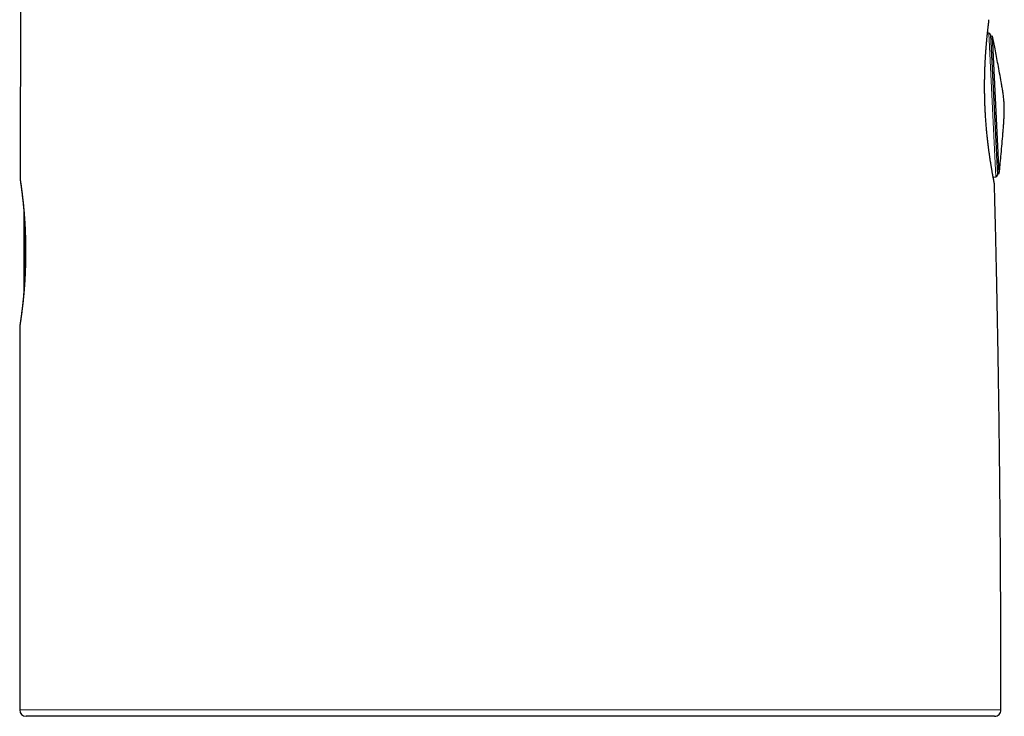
# Model space of a CAD drawing. Header units: millimetres. Extents: x 8 to 811, y 12 to 917.
# Tile 57 of 68: x 650 to 711, y 624 to 668. Entities that reach past the tile are written whole.
import ezdxf

# ---------------------------------------------------------------- set-up
doc = ezdxf.new("R2010")
doc.units = ezdxf.units.MM

msp = doc.modelspace()

# ---------------------------------------------------------------- linework, layer by layer
at = {"color": 7, "linetype": 'Continuous', "lineweight": 30}
for p, q in [((710.522, 667.152), (710.435, 667.15)), ((710.623, 667.056), (711.054, 658.253)), ((710.756, 666.959), (710.628, 666.953)), ((711.177, 658.363), (710.756, 666.959)), ((649.804, 658.015), (649.804, 658.015)), ((710.791, 658.134), (710.962, 658.149)), ((711.049, 658.356), (711.177, 658.363)), ((710.871, 657.681), (710.87, 657.682)), ((650.048, 655.451), (650.048, 655.937)), ((650.048, 650.989), (650.048, 655.451)), ((649.79, 648.817), (649.79, 648.817))]:
    msp.add_line(p, q, dxfattribs=at)
at = {"color": 252, "linetype": 'Continuous', "lineweight": 0}
for p, q in [((710.962, 658.149), (710.522, 667.152)), ((650.098, 655.219), (650.098, 651.708))]:
    msp.add_line(p, q, dxfattribs=at)
at = {"color": 252, "linetype": 'Continuous', "lineweight": 0, "flags": 128}
for points in [[(649.979, 656.713), (649.977, 656.679), (649.979, 656.658)], [(649.979, 656.61), (649.981, 656.595), (649.986, 656.571)], [(649.979, 650.267), (649.977, 650.247), (649.979, 650.213)], [(649.986, 650.356), (649.981, 650.331), (649.979, 650.317)]]:
    msp.add_lwpolyline(points, dxfattribs=at)
at = {"color": 7, "linetype": 'Continuous', "lineweight": 30}
for centre, radius, start, end in [((710.523, 667.052), 0.1, 2.8, 90.8), ((710.954, 658.248), 0.1, 274.8, 2.8), ((650.176, 624.728), 0.4, 179.99711, 269.9635), ((710.881, 624.728), 0.4, 270.00041, 0.01429)]:
    msp.add_arc(centre, radius, start, end, dxfattribs=at)
for points, knots in [([(650.758, 753.604), (650.755, 753.491), (650.747, 753.153), (650.733, 752.596), (650.717, 751.935), (650.702, 751.288), (650.686, 750.652), (650.671, 750.029), (650.657, 749.417), (650.642, 748.808), (650.628, 748.2), (650.614, 747.596), (650.6, 747.004), (650.587, 746.424), (650.574, 745.856), (650.561, 745.302), (650.549, 744.759), (650.537, 744.23), (650.526, 743.714), (650.515, 743.211), (650.505, 742.721), (650.495, 742.255), (650.485, 741.81), (650.477, 741.388), (650.468, 740.98), (650.46, 740.585), (650.453, 740.214), (650.446, 739.868), (650.439, 739.546), (650.433, 739.236), (650.427, 738.939), (650.422, 738.654), (650.417, 738.382), (650.409, 737.968), (650.398, 737.405), (650.381, 736.498), (650.361, 735.393), (650.34, 734.193), (650.322, 733.086), (650.305, 732.075), (650.289, 731.054), (650.273, 730.024), (650.257, 728.986), (650.243, 727.966), (650.228, 726.969), (650.215, 725.999), (650.202, 725.037), (650.19, 724.085), (650.178, 723.171), (650.167, 722.295), (650.157, 721.459), (650.148, 720.634), (650.138, 719.821), (650.129, 719.021), (650.121, 718.235), (650.11, 717.247), (650.098, 716.047), (650.083, 714.628), (650.069, 713.162), (650.055, 711.649), (650.042, 710.09), (650.028, 708.52), (650.015, 706.939), (650.003, 705.278), (649.99, 703.537), (649.98, 702.135), (649.973, 701.146), (649.969, 700.571), (649.965, 699.996), (649.962, 699.415), (649.958, 698.825), (649.954, 698.222), (649.95, 697.605), (649.946, 696.974), (649.942, 696.329), (649.939, 695.673), (649.935, 695.008), (649.931, 694.331), (649.927, 693.64), (649.923, 692.93), (649.919, 692.2), (649.915, 691.449), (649.911, 690.683), (649.907, 689.899), (649.904, 689.158), (649.9, 688.46), (649.897, 687.808), (649.894, 687.146), (649.891, 686.472), (649.888, 685.786), (649.885, 685.09), (649.882, 684.381), (649.879, 683.661), (649.876, 682.929), (649.873, 682.189), (649.87, 681.442), (649.867, 680.686), (649.864, 679.919), (649.861, 679.13), (649.858, 678.321), (649.855, 677.49), (649.852, 676.645), (649.849, 675.786), (649.846, 674.913), (649.844, 674.025), (649.841, 673.123), (649.838, 672.237), (649.836, 671.369), (649.833, 670.52), (649.831, 669.658), (649.828, 668.783), (649.826, 667.895), (649.824, 666.995), (649.821, 666.08), (649.819, 665.153), (649.817, 664.211), (649.815, 663.256), (649.813, 662.287), (649.811, 661.303), (649.809, 660.305), (649.807, 659.32), (649.805, 658.556), (649.804, 658.128), (649.804, 658.015)], [0, 0, 0, 0, 0.003555, 0.010599, 0.017507, 0.024282, 0.030929, 0.037451, 0.043852, 0.050133, 0.056586, 0.062911, 0.069107, 0.075174, 0.081112, 0.086919, 0.092594, 0.098134, 0.103537, 0.108801, 0.113921, 0.118896, 0.123449, 0.127865, 0.132143, 0.136278, 0.140267, 0.143764, 0.147135, 0.150378, 0.15349, 0.156468, 0.159311, 0.16203, 0.169478, 0.176975, 0.19049, 0.204172, 0.214652, 0.22523, 0.235909, 0.246686, 0.257563, 0.268477, 0.278702, 0.288853, 0.298918, 0.308887, 0.318748, 0.327608, 0.33636, 0.344994, 0.353502, 0.361874, 0.370101, 0.378173, 0.392888, 0.407739, 0.422719, 0.438903, 0.455216, 0.471647, 0.488184, 0.504817, 0.523775, 0.54282, 0.54882, 0.554827, 0.560839, 0.566881, 0.573051, 0.579361, 0.585814, 0.592413, 0.59916, 0.606057, 0.612981, 0.620055, 0.627282, 0.634666, 0.642347, 0.650196, 0.658216, 0.66641, 0.674781, 0.681485, 0.688303, 0.695235, 0.702284, 0.709451, 0.716738, 0.724148, 0.731681, 0.73934, 0.747126, 0.754899, 0.762799, 0.770828, 0.778987, 0.787536, 0.796228, 0.805066, 0.81405, 0.823185, 0.832471, 0.841912, 0.851509, 0.860263, 0.869147, 0.878163, 0.887312, 0.896598, 0.90602, 0.915583, 0.925287, 0.935134, 0.945126, 0.955266, 0.965556, 0.975997, 0.986592, 0.996441, 1, 1, 1, 1]), ([(710.871, 657.681), (710.871, 657.684), (710.87, 657.693), (710.87, 657.705), (710.869, 657.716), (710.867, 657.726), (710.867, 657.733), (710.866, 657.739), (710.865, 657.745), (710.864, 657.75), (710.863, 657.755), (710.862, 657.761), (710.861, 657.769), (710.859, 657.78), (710.855, 657.797), (710.851, 657.817), (710.847, 657.842), (710.841, 657.87), (710.835, 657.901), (710.829, 657.936), (710.821, 657.975), (710.813, 658.018), (710.804, 658.064), (710.795, 658.114), (710.785, 658.168), (710.774, 658.226), (710.763, 658.287), (710.751, 658.351), (710.739, 658.42), (710.727, 658.491), (710.714, 658.565), (710.7, 658.643), (710.687, 658.724), (710.673, 658.808), (710.658, 658.896), (710.643, 658.987), (710.629, 659.081), (710.613, 659.178), (710.598, 659.278), (710.583, 659.381), (710.568, 659.486), (710.552, 659.594), (710.537, 659.704), (710.522, 659.816), (710.507, 659.93), (710.492, 660.046), (710.478, 660.165), (710.463, 660.286), (710.449, 660.41), (710.435, 660.535), (710.422, 660.661), (710.408, 660.789), (710.396, 660.919), (710.383, 661.049), (710.371, 661.181), (710.36, 661.315), (710.349, 661.449), (710.339, 661.585), (710.329, 661.722), (710.32, 661.859), (710.311, 661.997), (710.303, 662.136), (710.295, 662.276), (710.288, 662.416), (710.282, 662.556), (710.277, 662.696), (710.272, 662.835), (710.268, 662.975), (710.264, 663.116), (710.261, 663.256), (710.259, 663.395), (710.257, 663.535), (710.256, 663.674), (710.256, 663.812), (710.256, 663.95), (710.257, 664.087), (710.258, 664.223), (710.26, 664.359), (710.263, 664.492), (710.266, 664.624), (710.27, 664.756), (710.274, 664.886), (710.279, 665.014), (710.284, 665.142), (710.29, 665.267), (710.296, 665.391), (710.302, 665.512), (710.309, 665.632), (710.316, 665.749), (710.324, 665.864), (710.331, 665.977), (710.339, 666.087), (710.347, 666.195), (710.356, 666.3), (710.364, 666.403), (710.373, 666.503), (710.381, 666.6), (710.39, 666.695), (710.398, 666.787), (710.407, 666.875), (710.415, 666.959), (710.424, 667.041), (710.432, 667.119), (710.44, 667.194), (710.448, 667.265), (710.455, 667.333), (710.462, 667.398), (710.47, 667.459), (710.476, 667.517), (710.483, 667.57), (710.488, 667.62), (710.494, 667.667), (710.499, 667.709), (710.504, 667.748), (710.508, 667.783), (710.512, 667.814), (710.516, 667.841), (710.518, 667.864), (710.521, 667.884), (710.523, 667.9), (710.524, 667.912), (710.525, 667.92), (710.526, 667.926), (710.527, 667.932), (710.527, 667.938), (710.528, 667.945), (710.528, 667.953), (710.529, 667.963), (710.529, 667.975), (710.529, 667.988), (710.528, 667.996), (710.528, 667.999)], [0, 0, 0, 0, 0.00065, 0.001642, 0.002518, 0.003374, 0.004293, 0.005352, 0.006666, 0.008389, 0.010758, 0.014213, 0.019785, 0.029689, 0.038646, 0.048161, 0.057272, 0.06647, 0.075562, 0.084569, 0.093533, 0.102482, 0.111435, 0.120404, 0.129366, 0.138332, 0.147324, 0.15632, 0.165293, 0.174217, 0.183086, 0.191957, 0.200842, 0.209758, 0.218698, 0.227658, 0.236628, 0.245603, 0.254572, 0.263528, 0.272462, 0.281369, 0.290239, 0.299068, 0.307858, 0.316671, 0.325525, 0.334388, 0.34325, 0.352099, 0.360923, 0.369709, 0.378467, 0.387232, 0.395978, 0.404715, 0.413455, 0.422204, 0.430975, 0.439684, 0.448399, 0.457156, 0.465929, 0.474687, 0.4834, 0.492048, 0.500694, 0.509408, 0.518112, 0.526818, 0.535531, 0.544264, 0.553023, 0.561743, 0.570469, 0.579232, 0.588016, 0.596802, 0.605568, 0.614297, 0.623043, 0.631865, 0.640692, 0.649526, 0.658371, 0.66723, 0.676106, 0.684969, 0.693824, 0.702675, 0.711531, 0.720401, 0.729296, 0.738227, 0.747127, 0.75605, 0.765016, 0.774002, 0.782985, 0.791935, 0.800832, 0.80972, 0.818654, 0.827579, 0.836506, 0.845444, 0.854403, 0.863398, 0.87236, 0.881275, 0.890232, 0.899213, 0.908205, 0.917191, 0.926165, 0.935155, 0.944065, 0.953051, 0.962128, 0.971357, 0.980966, 0.986639, 0.990489, 0.992807, 0.994241, 0.995429, 0.996442, 0.997386, 0.998328, 0.999386, 1, 1, 1, 1]), ([(711.482, 662.686), (711.476, 662.781), (711.464, 662.97), (711.431, 663.253), (711.391, 663.534), (711.346, 663.815), (711.282, 664.186), (711.199, 664.646), (711.069, 665.339), (710.921, 666.11), (710.807, 666.697), (710.756, 666.959)], [0, 0, 0, 0, 0.065595, 0.131188, 0.196796, 0.2624, 0.328002, 0.456864, 0.585726, 0.815836, 1, 1, 1, 1]), ([(711.177, 658.363), (711.21, 658.718), (711.283, 659.495), (711.362, 660.367), (711.413, 660.978), (711.436, 661.262), (711.456, 661.547), (711.474, 661.831), (711.486, 662.116), (711.492, 662.401), (711.485, 662.591), (711.482, 662.686)], [0, 0, 0, 0, 0.247041, 0.539862, 0.605598, 0.671333, 0.737068, 0.802805, 0.868546, 0.934272, 1, 1, 1, 1]), ([(649.804, 658.015), (649.804, 658.013), (649.804, 658.007), (649.804, 657.997), (649.805, 657.986), (649.806, 657.977), (649.806, 657.97), (649.807, 657.964), (649.807, 657.958), (649.808, 657.953), (649.809, 657.947), (649.81, 657.941), (649.811, 657.931), (649.813, 657.918), (649.815, 657.9), (649.818, 657.878), (649.822, 657.852), (649.826, 657.823), (649.831, 657.79), (649.836, 657.753), (649.842, 657.712), (649.848, 657.667), (649.855, 657.619), (649.862, 657.567), (649.87, 657.511), (649.878, 657.452), (649.886, 657.39), (649.895, 657.324), (649.903, 657.255), (649.913, 657.183), (649.922, 657.106), (649.932, 657.027), (649.941, 656.944), (649.951, 656.858), (649.961, 656.769), (649.971, 656.686), (649.976, 656.632), (649.979, 656.61)], [0, 0, 0, 0, 0.001654, 0.005882, 0.009764, 0.013727, 0.018074, 0.02324, 0.029784, 0.038511, 0.050723, 0.068758, 0.10017, 0.139172, 0.176523, 0.216009, 0.25442, 0.292431, 0.330328, 0.368247, 0.406337, 0.444257, 0.48222, 0.520211, 0.55819, 0.596097, 0.633875, 0.671466, 0.708874, 0.746484, 0.78415, 0.821961, 0.859849, 0.897742, 0.935549, 0.973201, 1, 1, 1, 1]), ([(649.813, 657.925), (649.813, 657.925), (649.813, 657.925), (649.813, 657.923), (649.814, 657.919), (649.815, 657.911), (649.817, 657.898), (649.82, 657.881), (649.823, 657.859), (649.827, 657.833), (649.831, 657.803), (649.836, 657.769), (649.842, 657.731), (649.848, 657.689), (649.855, 657.644), (649.862, 657.594), (649.869, 657.541), (649.877, 657.485), (649.885, 657.425), (649.894, 657.361), (649.903, 657.294), (649.912, 657.223), (649.921, 657.149), (649.931, 657.071), (649.941, 656.991), (649.951, 656.907), (649.961, 656.82), (649.97, 656.737), (649.976, 656.682), (649.979, 656.658)], [0, 0, 0, 0, 0.001189, 0.021571, 0.047777, 0.079385, 0.114896, 0.152719, 0.191812, 0.231644, 0.271969, 0.312874, 0.353773, 0.394798, 0.435896, 0.477001, 0.518022, 0.558886, 0.59953, 0.640259, 0.6811, 0.72213, 0.763282, 0.804483, 0.845645, 0.886686, 0.927531, 0.968121, 1, 1, 1, 1]), ([(711.281, 624.728), (711.281, 625.001), (711.281, 625.674), (711.28, 626.744), (711.277, 627.932), (711.274, 629.105), (711.27, 630.263), (711.266, 631.386), (711.26, 632.474), (711.254, 633.527), (711.248, 634.568), (711.24, 635.596), (711.232, 636.651), (711.222, 637.732), (711.212, 638.837), (711.2, 639.928), (711.188, 641.005), (711.175, 642.067), (711.162, 643.115), (711.148, 644.15), (711.132, 645.218), (711.115, 646.32), (711.096, 647.453), (711.076, 648.568), (711.056, 649.667), (711.034, 650.75), (711.012, 651.815), (710.99, 652.837), (710.968, 653.814), (710.946, 654.749), (710.923, 655.671), (710.9, 656.58), (710.883, 657.249), (710.872, 657.615), (710.871, 657.682)], [0, 0, 0, 0, 0.024814, 0.061309, 0.097351, 0.132945, 0.168095, 0.202809, 0.235142, 0.267096, 0.298674, 0.32988, 0.360719, 0.394709, 0.428252, 0.461354, 0.49402, 0.526256, 0.558067, 0.589459, 0.620437, 0.65534, 0.689716, 0.723574, 0.75692, 0.789763, 0.822109, 0.853965, 0.882742, 0.91112, 0.939102, 0.966696, 0.993904, 1, 1, 1, 1]), ([(649.979, 656.658), (649.98, 656.651), (649.984, 656.614), (649.991, 656.544), (650.001, 656.449), (650.011, 656.351), (650.02, 656.25), (650.03, 656.148), (650.039, 656.042), (650.048, 655.934), (650.057, 655.823), (650.065, 655.71), (650.074, 655.594), (650.082, 655.476), (650.089, 655.357), (650.097, 655.237), (650.104, 655.115), (650.11, 654.991), (650.116, 654.865), (650.121, 654.737), (650.126, 654.608), (650.131, 654.476), (650.135, 654.344), (650.139, 654.211), (650.142, 654.078), (650.144, 653.944), (650.146, 653.81), (650.147, 653.675), (650.148, 653.539), (650.148, 653.403), (650.147, 653.266), (650.146, 653.13), (650.144, 652.995), (650.142, 652.86), (650.139, 652.726), (650.135, 652.592), (650.131, 652.459), (650.127, 652.328), (650.122, 652.197), (650.116, 652.069), (650.11, 651.941), (650.104, 651.815), (650.097, 651.69), (650.089, 651.567), (650.081, 651.446), (650.073, 651.326), (650.065, 651.21), (650.056, 651.095), (650.047, 650.983), (650.038, 650.874), (650.028, 650.766), (650.019, 650.661), (650.009, 650.559), (649.999, 650.458), (649.989, 650.36), (649.982, 650.298), (649.979, 650.267)], [0, 0, 0, 0, 0.004287, 0.022911, 0.041483, 0.059984, 0.078414, 0.096777, 0.115179, 0.133715, 0.152353, 0.171062, 0.189807, 0.20855, 0.227247, 0.245863, 0.264442, 0.283048, 0.301809, 0.320694, 0.339673, 0.358713, 0.37778, 0.396832, 0.415829, 0.434755, 0.453711, 0.472792, 0.491933, 0.511112, 0.530308, 0.549496, 0.568652, 0.587755, 0.606786, 0.625771, 0.644877, 0.663874, 0.682788, 0.701647, 0.720476, 0.739302, 0.758146, 0.77703, 0.79592, 0.814667, 0.833305, 0.851868, 0.870382, 0.88887, 0.90736, 0.925869, 0.944421, 0.96304, 0.98158, 1, 1, 1, 1]), ([(649.979, 656.61), (649.982, 656.58), (649.988, 656.519), (649.998, 656.423), (650.008, 656.324), (650.017, 656.223), (650.027, 656.119), (650.036, 656.012), (650.043, 655.928), (650.047, 655.879), (650.048, 655.867)], [0, 0, 0, 0, 0.133492, 0.270509, 0.407013, 0.543747, 0.681032, 0.818032, 0.954937, 1, 1, 1, 1]), ([(650.048, 651.061), (650.045, 651.025), (650.039, 650.953), (650.03, 650.845), (650.02, 650.738), (650.011, 650.634), (650.001, 650.533), (649.991, 650.434), (649.984, 650.362), (649.979, 650.324), (649.979, 650.317)], [0, 0, 0, 0, 0.1317217, 0.2726754, 0.4129204, 0.5522123, 0.6903632, 0.8286039, 0.967889, 1, 1, 1, 1]), ([(649.979, 650.317), (649.977, 650.304), (649.973, 650.258), (649.964, 650.182), (649.954, 650.09), (649.944, 650), (649.933, 649.914), (649.923, 649.83), (649.913, 649.75), (649.904, 649.673), (649.894, 649.599), (649.885, 649.529), (649.876, 649.462), (649.868, 649.398), (649.859, 649.338), (649.852, 649.281), (649.844, 649.228), (649.837, 649.179), (649.831, 649.133), (649.825, 649.091), (649.819, 649.053), (649.814, 649.02), (649.81, 648.989), (649.806, 648.963), (649.803, 648.94), (649.8, 648.92), (649.798, 648.904), (649.796, 648.893), (649.795, 648.884), (649.794, 648.877), (649.793, 648.87), (649.792, 648.863), (649.792, 648.856), (649.791, 648.846), (649.79, 648.834), (649.79, 648.824), (649.79, 648.818), (649.79, 648.817)], [0, 0, 0, 0, 0.0143054, 0.0505769, 0.0868925, 0.1232439, 0.1596231, 0.196022, 0.2324334, 0.2688568, 0.3051936, 0.3414306, 0.3778187, 0.4143203, 0.4508984, 0.487517, 0.5241429, 0.560739, 0.5972869, 0.6338086, 0.6701595, 0.7063333, 0.7427574, 0.779415, 0.8163253, 0.8535907, 0.8915484, 0.9314333, 0.956674, 0.9700353, 0.9766771, 0.9820882, 0.9866255, 0.990783, 0.9948937, 0.9993872, 1, 1, 1, 1]), ([(649.979, 650.267), (649.978, 650.261), (649.974, 650.222), (649.966, 650.154), (649.956, 650.062), (649.946, 649.974), (649.935, 649.888), (649.925, 649.806), (649.915, 649.727), (649.906, 649.651), (649.896, 649.578), (649.887, 649.509), (649.878, 649.443), (649.869, 649.381), (649.861, 649.322), (649.853, 649.267), (649.846, 649.216), (649.839, 649.168), (649.832, 649.123), (649.826, 649.083), (649.821, 649.047), (649.816, 649.015), (649.811, 648.986), (649.808, 648.962), (649.804, 648.942), (649.802, 648.927), (649.8, 648.916), (649.799, 648.91), (649.799, 648.907), (649.799, 648.908), (649.799, 648.908)], [0, 0, 0, 0, 0.0075137, 0.046721, 0.0859706, 0.1252588, 0.164582, 0.2039365, 0.243319, 0.2827269, 0.3221614, 0.3615395, 0.400676, 0.4399721, 0.4793851, 0.5188728, 0.5583931, 0.5978994, 0.6373494, 0.6767138, 0.7159886, 0.7551433, 0.7937728, 0.832488, 0.8710869, 0.9092908, 0.9426973, 0.9723467, 0.9956655, 1, 1, 1, 1]), ([(649.79, 648.817), (649.79, 648.452), (649.789, 647.687), (649.787, 646.518), (649.786, 645.338), (649.785, 644.175), (649.784, 643.031), (649.783, 641.871), (649.782, 640.696), (649.781, 639.506), (649.78, 638.299), (649.78, 637.077), (649.779, 635.838), (649.778, 634.583), (649.778, 633.311), (649.777, 632.022), (649.777, 630.741), (649.776, 629.469), (649.776, 628.206), (649.776, 626.928), (649.776, 625.767), (649.776, 625.032), (649.776, 624.728)], [0, 0, 0, 0, 0.045478, 0.095182, 0.145612, 0.192485, 0.239984, 0.288117, 0.336891, 0.386316, 0.436399, 0.487149, 0.538574, 0.590683, 0.643484, 0.696986, 0.751198, 0.80297, 0.85539, 0.908464, 0.9622, 1, 1, 1, 1]), ([(710.88, 624.328), (710.88, 624.328), (710.882, 624.328), (710.869, 624.328), (710.843, 624.328), (710.803, 624.328), (710.75, 624.328), (710.684, 624.328), (710.606, 624.328), (710.513, 624.328), (710.407, 624.328), (710.288, 624.328), (710.157, 624.328), (710.012, 624.328), (709.854, 624.328), (709.684, 624.328), (709.497, 624.328), (709.291, 624.328), (709.066, 624.328), (708.827, 624.328), (708.58, 624.328), (708.327, 624.328), (708.069, 624.328), (707.799, 624.328), (707.517, 624.328), (707.223, 624.328), (706.917, 624.328), (706.599, 624.328), (706.27, 624.328), (705.929, 624.328), (705.576, 624.328), (705.212, 624.328), (704.833, 624.328), (704.441, 624.328), (704.034, 624.328), (703.616, 624.328), (703.193, 624.328), (702.764, 624.328), (702.331, 624.328), (701.889, 624.328), (701.437, 624.328), (700.974, 624.328), (700.502, 624.328), (700.02, 624.328), (699.526, 624.328), (699.018, 624.328), (698.497, 624.328), (697.968, 624.328), (697.429, 624.328), (696.881, 624.328), (696.324, 624.328), (695.759, 624.328), (695.195, 624.328), (694.633, 624.328), (694.072, 624.328), (693.505, 624.328), (692.931, 624.328), (692.35, 624.328), (691.763, 624.328), (691.17, 624.328), (690.571, 624.328), (689.965, 624.328), (689.351, 624.328), (688.734, 624.328), (688.109, 624.328), (687.478, 624.328), (686.839, 624.328), (686.197, 624.328), (685.561, 624.328), (684.932, 624.328), (684.309, 624.328), (683.685, 624.328), (683.058, 624.328), (682.428, 624.328), (681.797, 624.328), (681.164, 624.328), (680.53, 624.328), (679.895, 624.328), (679.258, 624.328), (678.622, 624.328), (677.982, 624.328), (677.339, 624.328), (676.692, 624.328), (676.048, 624.328), (675.412, 624.328), (674.784, 624.328), (674.166, 624.328), (673.55, 624.328), (672.936, 624.328), (672.323, 624.328), (671.713, 624.328), (671.107, 624.328), (670.502, 624.328), (669.9, 624.328), (669.299, 624.328), (668.704, 624.328), (668.111, 624.328), (667.519, 624.328), (666.93, 624.328), (666.348, 624.328), (665.78, 624.328), (665.226, 624.328), (664.687, 624.328), (664.154, 624.328), (663.628, 624.328), (663.107, 624.328), (662.593, 624.328), (662.086, 624.328), (661.586, 624.328), (661.093, 624.328), (660.607, 624.328), (660.13, 624.328), (659.658, 624.328), (659.193, 624.328), (658.734, 624.328), (658.286, 624.328), (657.852, 624.328), (657.433, 624.328), (657.028, 624.328), (656.634, 624.328), (656.249, 624.328), (655.873, 624.328), (655.508, 624.328), (655.153, 624.328), (654.81, 624.328), (654.479, 624.328), (654.159, 624.328), (653.851, 624.328), (653.548, 624.328), (653.249, 624.328), (652.958, 624.328), (652.681, 624.328), (652.415, 624.328), (652.16, 624.328), (651.919, 624.328), (651.693, 624.328), (651.481, 624.328), (651.285, 624.328), (651.104, 624.328), (650.939, 624.328), (650.793, 624.328), (650.664, 624.328), (650.552, 624.328), (650.455, 624.328), (650.372, 624.328), (650.303, 624.328), (650.249, 624.328), (650.209, 624.328), (650.185, 624.328), (650.174, 624.328), (650.177, 624.328), (650.177, 624.328)], [0, 0, 0, 0, 0.002555, 0.009572, 0.016587, 0.023193, 0.0298, 0.036408, 0.043014, 0.049666, 0.05632, 0.062975, 0.069627, 0.076257, 0.082887, 0.089518, 0.096147, 0.103268, 0.110391, 0.117514, 0.124635, 0.131199, 0.137764, 0.14433, 0.150894, 0.157503, 0.164113, 0.170723, 0.177332, 0.183987, 0.190643, 0.197299, 0.203953, 0.210791, 0.217631, 0.224471, 0.231309, 0.237911, 0.244515, 0.251119, 0.257721, 0.264369, 0.271018, 0.277667, 0.284315, 0.291155, 0.297996, 0.304838, 0.311677, 0.318569, 0.325462, 0.332355, 0.339246, 0.345855, 0.352466, 0.359076, 0.365685, 0.372342, 0.378999, 0.385657, 0.392313, 0.399053, 0.405795, 0.412537, 0.419278, 0.426141, 0.433007, 0.439872, 0.446735, 0.453324, 0.459914, 0.466504, 0.473093, 0.479726, 0.486361, 0.492995, 0.499629, 0.506309, 0.512991, 0.519672, 0.526353, 0.533175, 0.539999, 0.546823, 0.553646, 0.560265, 0.566886, 0.573506, 0.580126, 0.586792, 0.59346, 0.600127, 0.606794, 0.613544, 0.620297, 0.627049, 0.6338, 0.640674, 0.647549, 0.654425, 0.661299, 0.667891, 0.674485, 0.681078, 0.68767, 0.694308, 0.700947, 0.707585, 0.714223, 0.720915, 0.727609, 0.734302, 0.740995, 0.747823, 0.754653, 0.761483, 0.768311, 0.774922, 0.781533, 0.788145, 0.794755, 0.801412, 0.80807, 0.814727, 0.821384, 0.828017, 0.834652, 0.841287, 0.84792, 0.855042, 0.862165, 0.869288, 0.876409, 0.883754, 0.891101, 0.898449, 0.905794, 0.913203, 0.920614, 0.928026, 0.935435, 0.942456, 0.949479, 0.956501, 0.963522, 0.970543, 0.977565, 0.984588, 0.991609, 0.99863, 1, 1, 1, 1])]:
    msp.add_open_spline(points, degree=3, knots=knots, dxfattribs=at)
at = {"color": 252, "linetype": 'Continuous', "lineweight": 0}
for points, knots in [([(710.87, 657.682), (710.87, 657.683), (710.87, 657.685), (710.867, 657.703), (710.862, 657.728), (710.856, 657.76), (710.848, 657.799), (710.839, 657.842), (710.83, 657.889), (710.821, 657.937), (710.811, 657.99), (710.798, 658.06), (710.782, 658.144), (710.764, 658.241), (710.747, 658.335), (710.729, 658.436), (710.711, 658.537), (710.694, 658.636), (710.678, 658.732), (710.661, 658.832), (710.64, 658.96), (710.614, 659.123), (710.583, 659.328), (710.553, 659.537), (710.524, 659.741), (710.499, 659.934), (710.475, 660.125), (710.452, 660.316), (710.431, 660.505), (710.411, 660.692), (710.392, 660.877), (710.374, 661.066), (710.358, 661.245), (710.344, 661.415), (710.332, 661.573), (710.321, 661.734), (710.307, 661.932), (710.295, 662.143), (710.283, 662.367), (710.274, 662.567), (710.267, 662.767), (710.261, 662.955), (710.256, 663.131), (710.253, 663.293), (710.25, 663.455), (710.248, 663.653), (710.248, 663.866), (710.249, 664.093), (710.252, 664.299), (710.256, 664.502), (710.261, 664.703), (710.267, 664.902), (710.275, 665.098), (710.283, 665.291), (710.293, 665.475), (710.303, 665.65), (710.313, 665.817), (710.324, 665.98), (710.335, 666.128), (710.345, 666.261), (710.355, 666.382), (710.365, 666.499), (710.377, 666.638), (710.392, 666.801), (710.41, 666.981), (710.427, 667.142), (710.442, 667.282), (710.455, 667.398), (710.467, 667.502), (710.478, 667.593), (710.487, 667.667), (710.494, 667.727), (710.5, 667.775), (710.506, 667.819), (710.511, 667.858), (710.515, 667.892), (710.519, 667.922), (710.522, 667.947), (710.525, 667.97), (710.527, 667.987), (710.528, 667.997), (710.528, 667.998), (710.528, 667.999)], [0, 0, 0, 0, 0.012019, 0.028269, 0.040737, 0.053204, 0.065746, 0.078288, 0.088421, 0.098554, 0.108727, 0.1189, 0.135973, 0.148434, 0.160896, 0.173431, 0.185967, 0.196095, 0.206224, 0.216392, 0.22656, 0.243625, 0.26192, 0.280273, 0.295445, 0.310651, 0.324323, 0.338021, 0.351788, 0.364242, 0.376695, 0.389229, 0.401762, 0.411897, 0.422032, 0.43221, 0.442388, 0.459481, 0.471777, 0.484073, 0.496449, 0.508824, 0.518831, 0.528837, 0.538886, 0.548935, 0.565808, 0.578904, 0.591999, 0.605188, 0.618377, 0.631708, 0.64504, 0.658467, 0.671895, 0.684364, 0.696832, 0.709377, 0.721922, 0.73206, 0.742198, 0.752376, 0.762554, 0.779637, 0.798144, 0.816712, 0.832059, 0.847441, 0.861269, 0.875123, 0.889046, 0.898782, 0.908528, 0.918322, 0.928117, 0.937948, 0.947779, 0.95766, 0.96755, 0.980001, 0.992452, 1, 1, 1, 1]), ([(649.804, 658.015), (649.804, 658.016), (649.804, 658.017), (649.805, 658.01), (649.808, 657.996), (649.811, 657.973), (649.816, 657.942), (649.822, 657.903), (649.83, 657.856), (649.838, 657.801), (649.847, 657.74), (649.857, 657.672), (649.868, 657.596), (649.879, 657.513), (649.892, 657.421), (649.905, 657.322), (649.919, 657.216), (649.932, 657.111), (649.944, 657.011), (649.956, 656.915), (649.967, 656.817), (649.975, 656.748), (649.979, 656.713)], [0, 0, 0, 0, 0.028136, 0.081018, 0.134169, 0.187409, 0.241682, 0.29605, 0.35071, 0.405467, 0.45804, 0.5107, 0.563624, 0.616637, 0.670666, 0.72479, 0.779201, 0.83371, 0.875174, 0.916681, 0.958319, 1, 1, 1, 1]), ([(649.979, 656.713), (649.985, 656.654), (649.998, 656.535), (650.017, 656.344), (650.036, 656.144), (650.054, 655.938), (650.07, 655.727), (650.085, 655.512), (650.1, 655.289), (650.112, 655.058), (650.124, 654.82), (650.134, 654.577), (650.142, 654.331), (650.147, 654.082), (650.152, 653.829), (650.153, 653.572), (650.153, 653.312), (650.151, 653.052), (650.146, 652.791), (650.14, 652.531), (650.131, 652.271), (650.12, 652.013), (650.106, 651.757), (650.092, 651.51), (650.076, 651.274), (650.058, 651.048), (650.04, 650.827), (650.02, 650.613), (650, 650.407), (649.986, 650.278), (649.979, 650.213)], [0, 0, 0, 0, 0.035136, 0.070331, 0.105525, 0.140662, 0.174554, 0.208472, 0.242364, 0.277199, 0.31206, 0.346895, 0.381852, 0.416835, 0.451792, 0.487715, 0.523665, 0.559587, 0.595989, 0.63242, 0.668821, 0.706347, 0.743905, 0.781429, 0.817267, 0.853136, 0.888974, 0.925971, 0.963003, 1, 1, 1, 1]), ([(649.979, 650.213), (649.974, 650.171), (649.965, 650.085), (649.95, 649.964), (649.936, 649.847), (649.922, 649.735), (649.909, 649.628), (649.895, 649.526), (649.882, 649.43), (649.87, 649.34), (649.858, 649.256), (649.846, 649.177), (649.836, 649.106), (649.826, 649.042), (649.817, 648.985), (649.81, 648.936), (649.803, 648.895), (649.798, 648.863), (649.794, 648.839), (649.792, 648.824), (649.79, 648.816), (649.79, 648.817), (649.79, 648.817)], [0, 0, 0, 0, 0.048249, 0.096571, 0.145116, 0.193735, 0.243202, 0.292747, 0.342531, 0.392393, 0.443842, 0.495379, 0.547183, 0.599076, 0.651998, 0.705016, 0.758325, 0.811732, 0.862778, 0.91391, 0.965303, 1, 1, 1, 1]), ([(649.777, 624.728), (649.777, 624.728), (649.775, 624.728), (649.782, 624.728), (649.797, 624.728), (649.822, 624.728), (649.855, 624.728), (649.897, 624.728), (649.954, 624.728), (650.032, 624.728), (650.125, 624.728), (650.217, 624.728), (650.305, 624.728), (650.413, 624.728), (650.548, 624.728), (650.714, 624.728), (650.896, 624.728), (651.094, 624.728), (651.308, 624.728), (651.538, 624.728), (651.785, 624.728), (652.008, 624.728), (652.202, 624.728), (652.36, 624.728), (652.523, 624.728), (652.707, 624.728), (652.915, 624.728), (653.147, 624.728), (653.388, 624.728), (653.636, 624.728), (653.893, 624.728), (654.193, 624.728), (654.541, 624.728), (654.94, 624.728), (655.355, 624.728), (655.778, 624.728), (656.207, 624.728), (656.641, 624.728), (657.089, 624.728), (657.547, 624.728), (658.014, 624.728), (658.491, 624.728), (658.98, 624.728), (659.481, 624.728), (659.993, 624.728), (660.513, 624.728), (661.041, 624.728), (661.577, 624.728), (662.122, 624.728), (662.678, 624.728), (663.243, 624.728), (663.768, 624.728), (664.251, 624.728), (664.689, 624.728), (665.131, 624.728), (665.552, 624.728), (665.952, 624.728), (666.33, 624.728), (666.71, 624.728), (667.137, 624.728), (667.61, 624.728), (668.132, 624.728), (668.659, 624.728), (669.191, 624.728), (669.727, 624.728), (670.268, 624.728), (670.815, 624.728), (671.367, 624.728), (671.924, 624.728), (672.483, 624.728), (673.047, 624.728), (673.567, 624.728), (674.042, 624.728), (674.473, 624.728), (674.905, 624.728), (675.42, 624.728), (676.02, 624.728), (676.704, 624.728), (677.391, 624.728), (678.082, 624.728), (678.774, 624.728), (679.464, 624.728), (680.152, 624.728), (680.838, 624.728), (681.524, 624.728), (682.211, 624.728), (682.898, 624.728), (683.526, 624.728), (684.094, 624.728), (684.603, 624.728), (685.111, 624.728), (685.678, 624.728), (686.302, 624.728), (686.983, 624.728), (687.661, 624.728), (688.337, 624.728), (689.01, 624.728), (689.676, 624.728), (690.334, 624.728), (690.985, 624.728), (691.632, 624.728), (692.274, 624.728), (692.911, 624.728), (693.488, 624.728), (694.006, 624.728), (694.468, 624.728), (694.926, 624.728), (695.346, 624.728), (695.728, 624.728), (696.074, 624.728), (696.417, 624.728), (696.791, 624.728), (697.195, 624.728), (697.628, 624.728), (698.056, 624.728), (698.48, 624.728), (698.898, 624.728), (699.368, 624.728), (699.885, 624.728), (700.448, 624.728), (700.999, 624.728), (701.531, 624.728), (702.042, 624.728), (702.535, 624.728), (703.017, 624.728), (703.485, 624.728), (703.939, 624.728), (704.38, 624.728), (704.81, 624.728), (705.228, 624.728), (705.634, 624.728), (706.026, 624.728), (706.404, 624.728), (706.767, 624.728), (707.118, 624.728), (707.457, 624.728), (707.782, 624.728), (708.068, 624.728), (708.317, 624.728), (708.533, 624.728), (708.741, 624.728), (708.927, 624.728), (709.092, 624.728), (709.238, 624.728), (709.379, 624.728), (709.529, 624.728), (709.686, 624.728), (709.847, 624.728), (710, 624.728), (710.145, 624.728), (710.281, 624.728), (710.426, 624.728), (710.576, 624.728), (710.724, 624.728), (710.855, 624.728), (710.967, 624.728), (711.061, 624.728), (711.137, 624.728), (711.198, 624.728), (711.237, 624.728), (711.261, 624.728), (711.274, 624.728), (711.281, 624.728), (711.281, 624.728), (711.28, 624.728)], [0, 0, 0, 0, 0.0016155, 0.0069731, 0.0123311, 0.0176888, 0.02306, 0.0284315, 0.0338027, 0.0414826, 0.0491625, 0.0542941, 0.0594259, 0.0645575, 0.0719119, 0.0792663, 0.0866364, 0.0940066, 0.1013937, 0.1087809, 0.1161842, 0.1235876, 0.127725, 0.1318625, 0.1360027, 0.140143, 0.1455122, 0.1508818, 0.1562511, 0.1616343, 0.1670179, 0.1724011, 0.1799775, 0.1875539, 0.1951477, 0.2027414, 0.2099718, 0.2172022, 0.2244475, 0.2316929, 0.2388496, 0.2460072, 0.253164, 0.2603532, 0.2675433, 0.2747325, 0.2818331, 0.2889346, 0.2960352, 0.3031674, 0.3103005, 0.3174327, 0.3227462, 0.3280598, 0.3333792, 0.3386986, 0.343121, 0.3475434, 0.3519692, 0.356395, 0.3623264, 0.3682583, 0.3741896, 0.3801397, 0.3860902, 0.3920402, 0.3980477, 0.4040557, 0.4100631, 0.4160902, 0.4221178, 0.4281448, 0.4326964, 0.437248, 0.4418033, 0.4463586, 0.4535076, 0.4606575, 0.4678065, 0.4749887, 0.4821718, 0.489354, 0.4964487, 0.5035443, 0.510639, 0.5177655, 0.5248929, 0.5320194, 0.5373286, 0.5426379, 0.5479528, 0.5532678, 0.5604552, 0.5676435, 0.5748309, 0.5820514, 0.5892728, 0.5964933, 0.6036264, 0.6107604, 0.6178935, 0.6250596, 0.6322266, 0.6393927, 0.6447327, 0.6500726, 0.6554186, 0.6607647, 0.6648965, 0.6690284, 0.6731631, 0.6772978, 0.6826594, 0.6880214, 0.6933831, 0.6987585, 0.7041344, 0.7095098, 0.7170743, 0.7246387, 0.7322202, 0.7398017, 0.7470196, 0.7542374, 0.76147, 0.7687026, 0.7758373, 0.782973, 0.7901077, 0.7972745, 0.8044422, 0.811609, 0.8186871, 0.8257661, 0.8328441, 0.8399536, 0.847064, 0.8541735, 0.8594701, 0.8647666, 0.8700691, 0.8753715, 0.8795073, 0.8836431, 0.8877817, 0.8919203, 0.8972872, 0.9026544, 0.9080213, 0.9134021, 0.9187833, 0.9241641, 0.931737, 0.9393099, 0.9469002, 0.9544906, 0.9617179, 0.9689452, 0.9761877, 0.9834302, 0.9880807, 0.9927312, 0.9973857, 1, 1, 1, 1])]:
    msp.add_open_spline(points, degree=3, knots=knots, dxfattribs=at)

doc.saveas('drawing.dxf')
